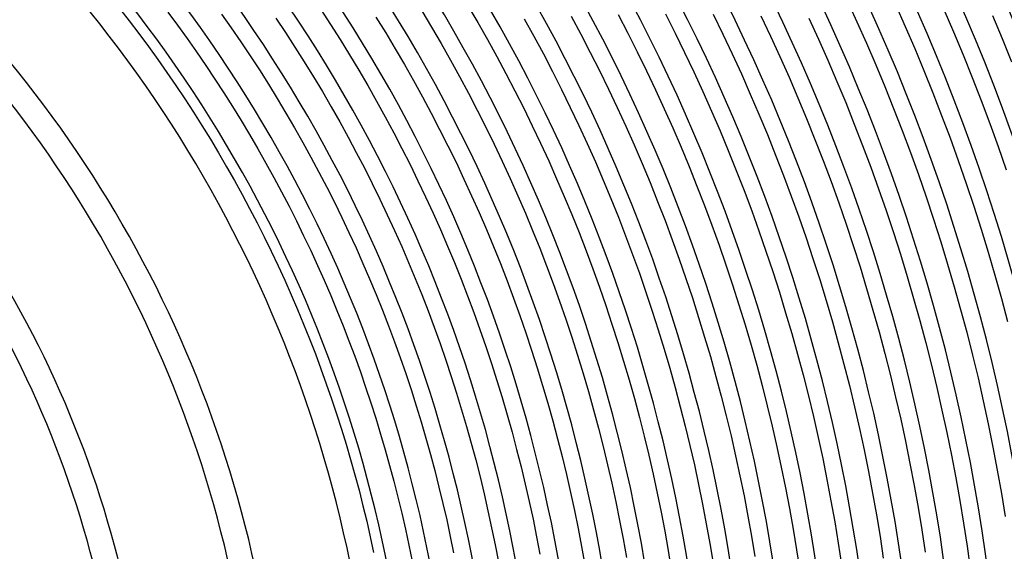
# Model space of a CAD drawing. Header units: millimetres. Extents: x -385 to 385, y -385 to 385.
# Tile 82 of 113: x 149 to 306, y 43 to 128. Entities that reach past the tile are written whole.
import ezdxf

# ---------------------------------------------------------------- set-up
doc = ezdxf.new("R2010")
doc.units = ezdxf.units.MM
doc.layers.add('THICK', color=7, linetype='Continuous')

msp = doc.modelspace()

# ---------------------------------------------------------------- linework, layer by layer
at = {"layer": 'THICK'}
for p, q in [((281.14, 131.21), (282.71, 127.79)), ((288.86, 130.57), (290.42, 127.06)), ((164.98, 129.93), (166.54, 127.92)), ((172.68, 129.34), (174.24, 127.24)), ((181.27, 129.03), (182.82, 126.82)), ((197.12, 129.77), (198.68, 127.37)), ((213.25, 129.52), (214.8, 126.93)), ((220.61, 130.36), (222.18, 127.68)), ((244.59, 128.95), (246.13, 125.98)), ((252.14, 129.05), (253.69, 125.98)), ((259.74, 128.99), (261.28, 125.83)), ((296.61, 129.76), (298.16, 126.16)), ((166.54, 127.92), (168.08, 125.89)), ((189.94, 128.37), (191.48, 126.06)), ((198.68, 127.37), (200.21, 124.95)), ((205.93, 128.53), (207.48, 126.02)), ((222.18, 127.68), (223.71, 124.97)), ((229.6, 128.26), (231.14, 125.47)), ((237.07, 128.69), (238.62, 125.8)), ((267.36, 128.76), (268.9, 125.5)), ((275.02, 128.36), (276.56, 125.01)), ((282.71, 127.79), (284.24, 124.35)), ((304.37, 128.79), (305.91, 125.09)), ((168.08, 125.89), (169.59, 123.85)), ((174.24, 127.24), (175.77, 125.11)), ((182.82, 126.82), (184.34, 124.59)), ((191.48, 126.06), (192.99, 123.73)), ((207.48, 126.02), (208.99, 123.49)), ((214.8, 126.93), (216.33, 124.31)), ((238.62, 125.8), (240.13, 122.9)), ((246.13, 125.98), (247.64, 122.98)), ((253.69, 125.98), (255.2, 122.9)), ((261.28, 125.83), (262.79, 122.65)), ((290.42, 127.06), (291.94, 123.53)), ((298.16, 126.16), (299.67, 122.53)), ((175.77, 125.11), (177.27, 122.97)), ((184.34, 124.59), (185.84, 122.35)), ((200.21, 124.95), (201.71, 122.52)), ((216.33, 124.31), (217.82, 121.68)), ((223.71, 124.97), (225.21, 122.25)), ((231.14, 125.47), (232.65, 122.66)), ((268.9, 125.5), (270.41, 122.23)), ((276.56, 125.01), (278.05, 121.65)), ((284.24, 124.35), (285.73, 120.9)), ((305.91, 125.09), (307.41, 121.37)), ((169.59, 123.85), (171.08, 121.78)), ((177.27, 122.97), (178.75, 120.81)), ((192.99, 123.73), (194.48, 121.38)), ((208.99, 123.49), (210.47, 120.95)), ((232.65, 122.66), (234.12, 119.83)), ((240.13, 122.9), (241.6, 119.98)), ((247.64, 122.98), (249.12, 119.97)), ((255.2, 122.9), (256.67, 119.79)), ((262.79, 122.65), (264.26, 119.45)), ((291.94, 123.53), (293.42, 119.98)), ((171.08, 121.78), (172.55, 119.7)), ((185.84, 122.35), (187.31, 120.09)), ((194.48, 121.38), (195.94, 119.01)), ((201.71, 122.52), (203.18, 120.06)), ((217.82, 121.68), (219.28, 119.03)), ((225.21, 122.25), (226.68, 119.51)), ((270.41, 122.23), (271.87, 118.94)), ((278.05, 121.65), (279.51, 118.27)), ((299.67, 122.53), (301.13, 118.89)), ((172.55, 119.7), (173.99, 117.59)), ((178.75, 120.81), (180.2, 118.64)), ((187.31, 120.09), (188.75, 117.81)), ((203.18, 120.06), (204.62, 117.59)), ((210.47, 120.95), (211.92, 118.39)), ((226.68, 119.51), (228.11, 116.75)), ((234.12, 119.83), (235.55, 116.98)), ((241.6, 119.98), (243.04, 117.04)), ((249.12, 119.97), (250.55, 116.94)), ((256.67, 119.79), (258.11, 116.67)), ((285.73, 120.9), (287.17, 117.42)), ((293.42, 119.98), (294.85, 116.41)), ((180.2, 118.64), (181.63, 116.44)), ((195.94, 119.01), (197.37, 116.63)), ((211.92, 118.39), (213.34, 115.81)), ((219.28, 119.03), (220.7, 116.36)), ((264.26, 119.45), (265.69, 116.24)), ((271.87, 118.94), (273.29, 115.64)), ((279.51, 118.27), (280.92, 114.87)), ((301.13, 118.89), (302.55, 115.23)), ((173.99, 117.59), (175.4, 115.48)), ((181.63, 116.44), (183.03, 114.23)), ((188.75, 117.81), (190.17, 115.51)), ((197.37, 116.63), (198.77, 114.22)), ((204.62, 117.59), (206.03, 115.1)), ((220.7, 116.36), (222.1, 113.67)), ((228.11, 116.75), (229.51, 113.97)), ((235.55, 116.98), (236.95, 114.11)), ((243.04, 117.04), (244.44, 114.08)), ((250.55, 116.94), (251.95, 113.89)), ((258.11, 116.67), (259.5, 113.53)), ((287.17, 117.42), (288.57, 113.93)), ((294.85, 116.41), (296.24, 112.82)), ((175.4, 115.48), (176.79, 113.34)), ((190.17, 115.51), (191.56, 113.19)), ((206.03, 115.1), (207.41, 112.59)), ((213.34, 115.81), (214.73, 113.21)), ((265.69, 116.24), (267.08, 113.01)), ((273.29, 115.64), (274.67, 112.31)), ((280.92, 114.87), (282.3, 111.45)), ((302.55, 115.23), (303.93, 111.55)), ((176.79, 113.34), (178.15, 111.19)), ((183.03, 114.23), (184.4, 112)), ((191.56, 113.19), (192.92, 110.86)), ((198.77, 114.22), (200.14, 111.8)), ((214.73, 113.21), (216.09, 110.6)), ((222.1, 113.67), (223.46, 110.97)), ((229.51, 113.97), (230.87, 111.18)), ((236.95, 114.11), (238.32, 111.23)), ((244.44, 114.08), (245.8, 111.11)), ((251.95, 113.89), (253.32, 110.83)), ((259.5, 113.53), (260.86, 110.38)), ((288.57, 113.93), (289.93, 110.42)), ((184.4, 112), (185.75, 109.76)), ((200.14, 111.8), (201.48, 109.37)), ((207.41, 112.59), (208.76, 110.06)), ((267.08, 113.01), (268.43, 109.76)), ((274.67, 112.31), (276.02, 108.97)), ((296.24, 112.82), (297.59, 109.22)), ((178.15, 111.19), (179.49, 109.02)), ((192.92, 110.86), (194.25, 108.51)), ((208.76, 110.06), (210.08, 107.52)), ((216.09, 110.6), (217.42, 107.97)), ((223.46, 110.97), (224.79, 108.25)), ((230.87, 111.18), (232.2, 108.37)), ((238.32, 111.23), (239.65, 108.33)), ((245.8, 111.11), (247.13, 108.12)), ((253.32, 110.83), (254.64, 107.75)), ((260.86, 110.38), (262.18, 107.2)), ((282.3, 111.45), (283.63, 108.02)), ((289.93, 110.42), (291.25, 106.9)), ((303.93, 111.55), (305.26, 107.85)), ((179.49, 109.02), (180.79, 106.83)), ((185.75, 109.76), (187.06, 107.5)), ((194.25, 108.51), (195.55, 106.15)), ((201.48, 109.37), (202.79, 106.92)), ((268.43, 109.76), (269.74, 106.49)), ((276.02, 108.97), (277.32, 105.62)), ((297.59, 109.22), (298.89, 105.61)), ((187.06, 107.5), (188.35, 105.22)), ((202.79, 106.92), (204.07, 104.45)), ((210.08, 107.52), (211.37, 104.97)), ((217.42, 107.97), (218.71, 105.33)), ((224.79, 108.25), (226.09, 105.52)), ((232.2, 108.37), (233.5, 105.55)), ((239.65, 108.33), (240.95, 105.42)), ((247.13, 108.12), (248.43, 105.12)), ((254.64, 107.75), (255.93, 104.65)), ((262.18, 107.2), (263.46, 104.02)), ((283.63, 108.02), (284.92, 104.57)), ((305.26, 107.85), (306.54, 104.14)), ((180.79, 106.83), (182.08, 104.63)), ((195.55, 106.15), (196.82, 103.77)), ((226.09, 105.52), (227.35, 102.77)), ((233.5, 105.55), (234.77, 102.71)), ((240.95, 105.42), (242.21, 102.48)), ((269.74, 106.49), (271.01, 103.21)), ((277.32, 105.62), (278.58, 102.25)), ((291.25, 106.9), (292.53, 103.36)), ((298.89, 105.61), (300.15, 101.97)), ((182.08, 104.63), (183.33, 102.42)), ((188.35, 105.22), (189.62, 102.93)), ((196.82, 103.77), (198.06, 101.37)), ((204.07, 104.45), (205.33, 101.97)), ((211.37, 104.97), (212.63, 102.4)), ((218.71, 105.33), (219.97, 102.66)), ((248.43, 105.12), (249.68, 102.09)), ((255.93, 104.65), (257.18, 101.54)), ((263.46, 104.02), (264.7, 100.81)), ((284.92, 104.57), (286.16, 101.11)), ((183.33, 102.42), (184.56, 100.18)), ((189.62, 102.93), (190.85, 100.62)), ((212.63, 102.4), (213.86, 99.81)), ((219.97, 102.66), (221.2, 99.99)), ((227.35, 102.77), (228.58, 100)), ((234.77, 102.71), (235.99, 99.85)), ((242.21, 102.48), (243.44, 99.54)), ((271.01, 103.21), (272.24, 99.92)), ((278.58, 102.25), (279.8, 98.86)), ((292.53, 103.36), (293.76, 99.8)), ((190.85, 100.62), (192.06, 98.3)), ((198.06, 101.37), (199.28, 98.96)), ((205.33, 101.97), (206.55, 99.47)), ((249.68, 102.09), (250.9, 99.06)), ((257.18, 101.54), (258.39, 98.41)), ((264.7, 100.81), (265.91, 97.59)), ((286.16, 101.11), (287.37, 97.63)), ((300.15, 101.97), (301.37, 98.32)), ((184.56, 100.18), (185.76, 97.94)), ((206.55, 99.47), (207.74, 96.96)), ((213.86, 99.81), (215.05, 97.21)), ((221.2, 99.99), (222.4, 97.3)), ((228.58, 100), (229.78, 97.22)), ((235.99, 99.85), (237.19, 96.98)), ((243.44, 99.54), (244.63, 96.58)), ((250.9, 99.06), (252.09, 96.01)), ((272.24, 99.92), (273.43, 96.61)), ((293.76, 99.8), (294.95, 96.23)), ((185.76, 97.94), (186.94, 95.68)), ((192.06, 98.3), (193.23, 95.96)), ((199.28, 98.96), (200.47, 96.54)), ((258.39, 98.41), (259.57, 95.27)), ((265.91, 97.59), (267.07, 94.36)), ((279.8, 98.86), (280.98, 95.46)), ((287.37, 97.63), (288.53, 94.14)), ((301.37, 98.32), (302.54, 94.66)), ((193.23, 95.96), (194.38, 93.61)), ((200.47, 96.54), (201.62, 94.1)), ((207.74, 96.96), (208.9, 94.43)), ((215.05, 97.21), (216.21, 94.59)), ((222.4, 97.3), (223.56, 94.59)), ((229.78, 97.22), (230.94, 94.43)), ((237.19, 96.98), (238.35, 94.1)), ((244.63, 96.58), (245.78, 93.61)), ((252.09, 96.01), (253.23, 92.94)), ((273.43, 96.61), (274.59, 93.29)), ((294.95, 96.23), (296.09, 92.65)), ((186.94, 95.68), (188.08, 93.4)), ((208.9, 94.43), (210.03, 91.89)), ((216.21, 94.59), (217.34, 91.96)), ((223.56, 94.59), (224.69, 91.88)), ((230.94, 94.43), (232.07, 91.62)), ((259.57, 95.27), (260.71, 92.11)), ((267.07, 94.36), (268.19, 91.12)), ((280.98, 95.46), (282.11, 92.04)), ((302.54, 94.66), (303.66, 90.98)), ((188.08, 93.4), (189.2, 91.12)), ((194.38, 93.61), (195.51, 91.25)), ((201.62, 94.1), (202.75, 91.65)), ((238.35, 94.1), (239.47, 91.2)), ((245.78, 93.61), (246.9, 90.62)), ((253.23, 92.94), (254.34, 89.86)), ((274.59, 93.29), (275.7, 89.95)), ((288.53, 94.14), (289.65, 90.63)), ((195.51, 91.25), (196.6, 88.87)), ((202.75, 91.65), (203.85, 89.18)), ((210.03, 91.89), (211.13, 89.33)), ((217.34, 91.96), (218.44, 89.32)), ((224.69, 91.88), (225.79, 89.14)), ((232.07, 91.62), (233.16, 88.8)), ((239.47, 91.2), (240.56, 88.29)), ((260.71, 92.11), (261.8, 88.94)), ((282.11, 92.04), (283.21, 88.61)), ((296.09, 92.65), (297.2, 89.05)), ((189.2, 91.12), (190.29, 88.81)), ((246.9, 90.62), (247.98, 87.62)), ((254.34, 89.86), (255.41, 86.77)), ((268.19, 91.12), (269.28, 87.86)), ((275.7, 89.95), (276.77, 86.6)), ((289.65, 90.63), (290.73, 87.11)), ((303.66, 90.98), (304.74, 87.29)), ((190.29, 88.81), (191.36, 86.5)), ((196.6, 88.87), (197.66, 86.48)), ((203.85, 89.18), (204.91, 86.7)), ((211.13, 89.33), (212.2, 86.77)), ((218.44, 89.32), (219.51, 86.66)), ((225.79, 89.14), (226.85, 86.4)), ((233.16, 88.8), (234.22, 85.97)), ((240.56, 88.29), (241.61, 85.37)), ((261.8, 88.94), (262.86, 85.76)), ((283.21, 88.61), (284.26, 85.17)), ((297.2, 89.05), (298.25, 85.44)), ((191.36, 86.5), (192.39, 84.17)), ((197.66, 86.48), (198.7, 84.07)), ((204.91, 86.7), (205.95, 84.21)), ((212.2, 86.77), (213.23, 84.19)), ((219.51, 86.66), (220.55, 84)), ((247.98, 87.62), (249.02, 84.6)), ((255.41, 86.77), (256.45, 83.67)), ((269.28, 87.86), (270.33, 84.58)), ((276.77, 86.6), (277.8, 83.24)), ((290.73, 87.11), (291.77, 83.58)), ((304.74, 87.29), (305.78, 83.59)), ((226.85, 86.4), (227.89, 83.64)), ((234.22, 85.97), (235.25, 83.12)), ((241.61, 85.37), (242.63, 82.43)), ((262.86, 85.76), (263.88, 82.57)), ((284.26, 85.17), (285.28, 81.72)), ((298.25, 85.44), (299.27, 81.81)), ((192.39, 84.17), (193.4, 81.83)), ((198.7, 84.07), (199.7, 81.66)), ((205.95, 84.21), (206.95, 81.71)), ((213.23, 84.19), (214.24, 81.59)), ((220.55, 84), (221.55, 81.31)), ((227.89, 83.64), (228.88, 80.87)), ((249.02, 84.6), (250.03, 81.57)), ((256.45, 83.67), (257.44, 80.55)), ((270.33, 84.58), (271.33, 81.3)), ((291.77, 83.58), (292.76, 80.03)), ((305.78, 83.59), (306.77, 79.88)), ((193.4, 81.83), (194.38, 79.48)), ((235.25, 83.12), (236.24, 80.26)), ((242.63, 82.43), (243.61, 79.48)), ((263.88, 82.57), (264.87, 79.36)), ((277.8, 83.24), (278.79, 79.86)), ((299.27, 81.81), (300.24, 78.18)), ((199.7, 81.66), (200.68, 79.23)), ((206.95, 81.71), (207.93, 79.19)), ((214.24, 81.59), (215.21, 78.99)), ((221.55, 81.31), (222.52, 78.62)), ((228.88, 80.87), (229.85, 78.09)), ((236.24, 80.26), (237.19, 77.39)), ((250.03, 81.57), (251, 78.54)), ((257.44, 80.55), (258.4, 77.42)), ((271.33, 81.3), (272.3, 78)), ((285.28, 81.72), (286.25, 78.25)), ((194.38, 79.48), (195.33, 77.12)), ((200.68, 79.23), (201.62, 76.79)), ((207.93, 79.19), (208.88, 76.66)), ((215.21, 78.99), (216.15, 76.37)), ((222.52, 78.62), (223.46, 75.92)), ((243.61, 79.48), (244.56, 76.52)), ((264.87, 79.36), (265.81, 76.14)), ((278.79, 79.86), (279.74, 76.47)), ((292.76, 80.03), (293.71, 76.48)), ((195.33, 77.12), (196.25, 74.74)), ((229.85, 78.09), (230.78, 75.29)), ((237.19, 77.39), (238.12, 74.5)), ((251, 78.54), (251.93, 75.49)), ((258.4, 77.42), (259.32, 74.28)), ((272.3, 78), (273.22, 74.69)), ((286.25, 78.25), (287.17, 74.77)), ((300.24, 78.18), (301.17, 74.53)), ((201.62, 76.79), (202.54, 74.34)), ((208.88, 76.66), (209.79, 74.12)), ((216.15, 76.37), (217.07, 73.74)), ((223.46, 75.92), (224.36, 73.2)), ((244.56, 76.52), (245.47, 73.55)), ((251.93, 75.49), (252.83, 72.42)), ((265.81, 76.14), (266.71, 72.91)), ((279.74, 76.47), (280.64, 73.07)), ((293.71, 76.48), (294.61, 72.91)), ((196.25, 74.74), (197.14, 72.36)), ((202.54, 74.34), (203.43, 71.87)), ((209.79, 74.12), (210.67, 71.57)), ((230.78, 75.29), (231.67, 72.49)), ((238.12, 74.5), (239, 71.61)), ((259.32, 74.28), (260.2, 71.13)), ((273.22, 74.69), (274.11, 71.37)), ((287.17, 74.77), (288.06, 71.29)), ((301.17, 74.53), (302.05, 70.87)), ((197.14, 72.36), (198, 69.96)), ((217.07, 73.74), (217.94, 71.11)), ((224.36, 73.2), (225.23, 70.47)), ((231.67, 72.49), (232.54, 69.67)), ((245.47, 73.55), (246.34, 70.57)), ((252.83, 72.42), (253.69, 69.35)), ((266.71, 72.91), (267.58, 69.67)), ((280.64, 73.07), (281.51, 69.66)), ((294.61, 72.91), (295.48, 69.33)), ((203.43, 71.87), (204.28, 69.4)), ((210.67, 71.57), (211.53, 69.01)), ((217.94, 71.11), (218.79, 68.46)), ((239, 71.61), (239.85, 68.71)), ((260.2, 71.13), (261.05, 67.97)), ((274.11, 71.37), (274.96, 68.04)), ((288.06, 71.29), (288.9, 67.79)), ((302.05, 70.87), (302.88, 67.2)), ((198, 69.96), (198.84, 67.55)), ((204.28, 69.4), (205.11, 66.92)), ((225.23, 70.47), (226.07, 67.74)), ((232.54, 69.67), (233.36, 66.85)), ((246.34, 70.57), (247.18, 67.57)), ((253.69, 69.35), (254.51, 66.27)), ((267.58, 69.67), (268.4, 66.42)), ((281.51, 69.66), (282.33, 66.24)), ((295.48, 69.33), (296.29, 65.74)), ((211.53, 69.01), (212.35, 66.44)), ((218.79, 68.46), (219.6, 65.8)), ((226.07, 67.74), (226.88, 64.99)), ((239.85, 68.71), (240.67, 65.79)), ((261.05, 67.97), (261.85, 64.8)), ((274.96, 68.04), (275.76, 64.7)), ((288.9, 67.79), (289.71, 64.28)), ((198.84, 67.55), (199.64, 65.14)), ((205.11, 66.92), (205.91, 64.43)), ((212.35, 66.44), (213.14, 63.86)), ((233.36, 66.85), (234.16, 64.01)), ((247.18, 67.57), (247.98, 64.57)), ((254.51, 66.27), (255.3, 63.18)), ((268.4, 66.42), (269.19, 63.16)), ((282.33, 66.24), (283.12, 62.82)), ((302.88, 67.2), (303.68, 63.52)), ((199.64, 65.14), (200.42, 62.71)), ((219.6, 65.8), (220.39, 63.13)), ((226.88, 64.99), (227.65, 62.23)), ((240.67, 65.79), (241.45, 62.87)), ((247.98, 64.57), (248.75, 61.56)), ((261.85, 64.8), (262.62, 61.62)), ((275.76, 64.7), (276.53, 61.35)), ((296.29, 65.74), (297.07, 62.14)), ((205.91, 64.43), (206.67, 61.92)), ((213.14, 63.86), (213.9, 61.27)), ((220.39, 63.13), (221.14, 60.45)), ((234.16, 64.01), (234.92, 61.17)), ((255.3, 63.18), (256.05, 60.08)), ((269.19, 63.16), (269.94, 59.89)), ((289.71, 64.28), (290.46, 60.76)), ((303.68, 63.52), (304.43, 59.83)), ((200.42, 62.71), (201.16, 60.27)), ((206.67, 61.92), (207.41, 59.41)), ((227.65, 62.23), (228.38, 59.47)), ((241.45, 62.87), (242.19, 59.94)), ((248.75, 61.56), (249.47, 58.54)), ((262.62, 61.62), (263.35, 58.43)), ((276.53, 61.35), (277.25, 57.99)), ((283.12, 62.82), (283.86, 59.38)), ((297.07, 62.14), (297.8, 58.53)), ((201.16, 60.27), (201.88, 57.83)), ((213.9, 61.27), (214.62, 58.67)), ((221.14, 60.45), (221.85, 57.77)), ((234.92, 61.17), (235.64, 58.31)), ((242.19, 59.94), (242.9, 56.99)), ((256.05, 60.08), (256.76, 56.97)), ((269.94, 59.89), (270.64, 56.61)), ((290.46, 60.76), (291.18, 57.23)), ((304.43, 59.83), (305.13, 56.14)), ((207.41, 59.41), (208.11, 56.89)), ((214.62, 58.67), (215.32, 56.07)), ((228.38, 59.47), (229.09, 56.69)), ((235.64, 58.31), (236.33, 55.45)), ((249.47, 58.54), (250.17, 55.5)), ((263.35, 58.43), (264.04, 55.23)), ((283.86, 59.38), (284.56, 55.93)), ((297.8, 58.53), (298.49, 54.92)), ((201.88, 57.83), (202.57, 55.38)), ((208.11, 56.89), (208.79, 54.36)), ((221.85, 57.77), (222.54, 55.07)), ((229.09, 56.69), (229.76, 53.91)), ((242.9, 56.99), (243.58, 54.04)), ((256.76, 56.97), (257.43, 53.85)), ((270.64, 56.61), (271.31, 53.33)), ((277.25, 57.99), (277.93, 54.63)), ((291.18, 57.23), (291.85, 53.69)), ((202.57, 55.38), (203.22, 52.92)), ((215.32, 56.07), (215.98, 53.45)), ((222.54, 55.07), (223.19, 52.37)), ((236.33, 55.45), (236.99, 52.58)), ((250.17, 55.5), (250.82, 52.47)), ((264.04, 55.23), (264.69, 52.02)), ((284.56, 55.93), (285.21, 52.47)), ((305.13, 56.14), (305.79, 52.43)), ((208.79, 54.36), (209.43, 51.83)), ((215.98, 53.45), (216.62, 50.83)), ((229.76, 53.91), (230.4, 51.12)), ((243.58, 54.04), (244.21, 51.08)), ((257.43, 53.85), (258.06, 50.72)), ((277.93, 54.63), (278.57, 51.25)), ((291.85, 53.69), (292.48, 50.15)), ((298.49, 54.92), (299.13, 51.29)), ((203.22, 52.92), (203.85, 50.45)), ((223.19, 52.37), (223.81, 49.66)), ((236.99, 52.58), (237.61, 49.7)), ((250.82, 52.47), (251.44, 49.42)), ((264.69, 52.02), (265.3, 48.81)), ((271.31, 53.33), (271.94, 50.03)), ((285.21, 52.47), (285.83, 49.01)), ((305.79, 52.43), (306.4, 48.72)), ((203.85, 50.45), (204.45, 47.97)), ((209.43, 51.83), (210.05, 49.28)), ((216.62, 50.83), (217.22, 48.19)), ((230.4, 51.12), (231, 48.32)), ((244.21, 51.08), (244.82, 48.12)), ((258.06, 50.72), (258.66, 47.59)), ((278.57, 51.25), (279.18, 47.87)), ((299.13, 51.29), (299.73, 47.66)), ((210.05, 49.28), (210.63, 46.73)), ((223.81, 49.66), (224.39, 46.94)), ((237.61, 49.7), (238.19, 46.82)), ((251.44, 49.42), (252.02, 46.37)), ((265.3, 48.81), (265.87, 45.59)), ((271.94, 50.03), (272.52, 46.73)), ((285.83, 49.01), (286.4, 45.54)), ((292.48, 50.15), (293.07, 46.6)), ((204.45, 47.97), (205.01, 45.49)), ((217.22, 48.19), (217.79, 45.56)), ((231, 48.32), (231.57, 45.51)), ((244.82, 48.12), (245.38, 45.15)), ((258.66, 47.59), (259.22, 44.45)), ((279.18, 47.87), (279.74, 44.48)), ((299.73, 47.66), (300.29, 44.02)), ((210.63, 46.73), (211.18, 44.17)), ((224.39, 46.94), (224.95, 44.21)), ((238.19, 46.82), (238.74, 43.92)), ((252.02, 46.37), (252.56, 43.31)), ((272.52, 46.73), (273.07, 43.42)), ((293.07, 46.6), (293.61, 43.04)), ((205.01, 45.49), (205.55, 43)), ((211.18, 44.17), (211.7, 41.61)), ((217.79, 45.56), (218.32, 42.91)), ((224.95, 44.21), (225.47, 41.48)), ((231.57, 45.51), (232.1, 42.7)), ((245.38, 45.15), (245.91, 42.17)), ((259.22, 44.45), (259.74, 41.3)), ((265.87, 45.59), (266.4, 42.36)), ((279.74, 44.48), (280.25, 41.08)), ((286.4, 45.54), (286.93, 42.06)), ((300.29, 44.02), (300.8, 40.37)), ((238.74, 43.92), (239.26, 41.02)), ((252.56, 43.31), (253.07, 40.24)), ((273.07, 43.42), (273.58, 40.1))]:
    msp.add_line(p, q, dxfattribs=at)
for radius, start, end in [(345, 0.3316, 44.6684), (341, 0.336, 44.664), (337.25, 0.0861, 44.9139), (333.25, 0.3439, 44.6562), (326.5, 0.351, 44.6491), (319.75, 0.3584, 44.6416), (313, 0.3661, 44.6339), (306.25, 0.3742, 44.6258), (299.5, 0.3826, 44.6174), (292.75, 0.3914, 44.6085), (286, 0.4007, 44.5993), (279.25, 0.4104, 44.5896), (272.5, 0.4206, 44.5795), (265.75, 0.4312, 44.5688), (259, 0.4424, 44.5576), (252.25, 0.4543, 44.5457), (245.5, 0.4668, 44.5332), (238.75, 0.48, 44.52), (232, 0.4939, 44.506), (225.25, 0.5086, 44.4914), (218.5, 0.5243, 44.4757), (211.75, 0.5396, 44.4604), (206, 0.5556, 44.4444), (191, 0.5992, 44.4008), (187, 0.612, 44.388), (170, 0.6732, 44.3268), (166, 0.6894, 44.3106)]:
    msp.add_arc((0, 0), radius, start, end, dxfattribs=at)

doc.saveas('drawing.dxf')
